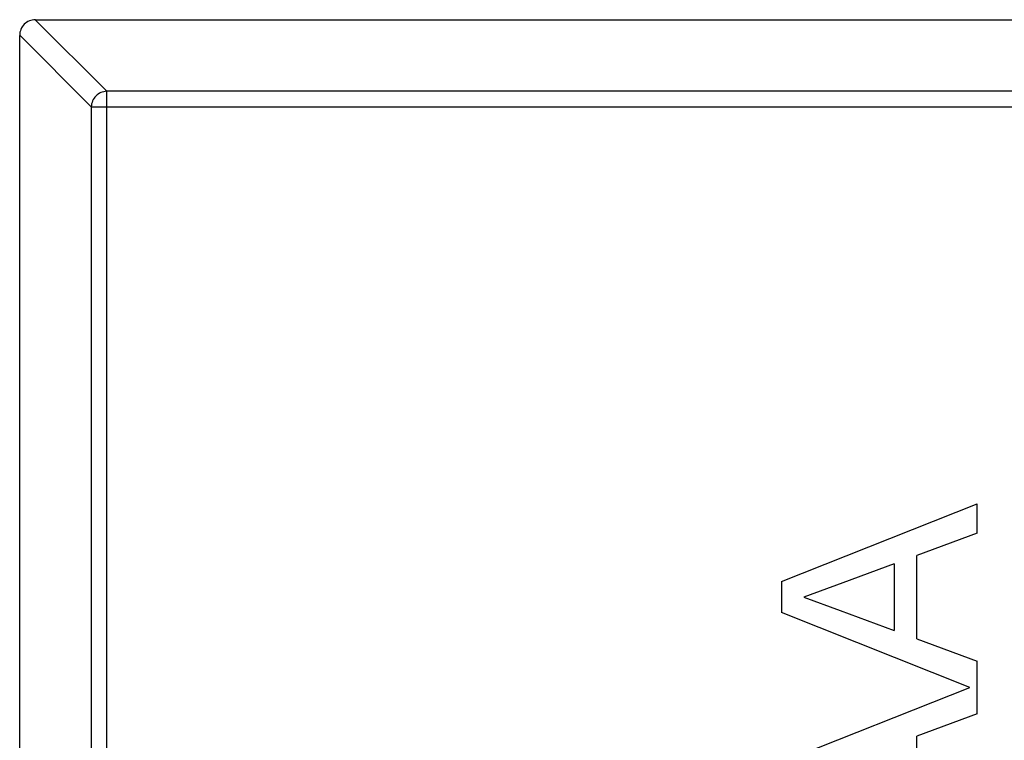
# Model space of a CAD drawing. Header units: inches. Extents: x 246 to 500, y -220 to -17.
# Tile 17 of 118: x 435.49 to 436.748, y -148.029 to -147.109. Entities that reach past the tile are written whole.
import ezdxf

# ---------------------------------------------------------------- set-up
doc = ezdxf.new("R2010")
doc.units = ezdxf.units.IN
doc.header["$LTSCALE"] = 1.21
doc.header["$MEASUREMENT"] = 0
doc.layers.get('0').update_dxf_attribs({"linetype": 'CONTINUOUS'})

msp = doc.modelspace()

# ---------------------------------------------------------------- linework, layer by layer
at = {"color": 7, "linetype": 'Continuous'}
for p, q in [((435.5097, -147.1087), (435.6011, -147.2001)), ((435.51, -147.1087), (437.17, -147.1087)), ((435.5814, -147.2198), (435.49, -147.1284)), ((435.49, -150.0887), (435.49, -147.1287)), ((435.6011, -150.0173), (435.6011, -147.2001)), ((437.0789, -147.2001), (435.6011, -147.2001)), ((435.5814, -147.2198), (435.5814, -149.9976)), ((435.5814, -147.2198), (437.0986, -147.2198)), ((436.4628, -147.826), (436.7128, -147.7267)), ((436.7128, -147.7641), (436.7128, -147.7267)), ((436.7128, -147.7641), (436.6359, -147.7926)), ((436.6359, -147.8991), (436.6359, -147.7926)), ((436.607, -147.8032), (436.5413, -147.8275)), ((436.607, -147.8032), (436.607, -147.8885)), ((436.4628, -147.826), (436.4628, -147.8657)), ((436.5413, -147.8275), (436.4916, -147.8459)), ((436.4916, -147.8459), (436.5378, -147.8629)), ((436.7033, -147.9612), (436.4628, -147.8657)), ((436.5378, -147.8629), (436.607, -147.8885)), ((436.6359, -147.8991), (436.7128, -147.9276)), ((436.7128, -147.9949), (436.7128, -147.9276)), ((436.4628, -148.0567), (436.7033, -147.9612)), ((436.7128, -147.9949), (436.6359, -148.0233)), ((436.6359, -148.1299), (436.6359, -148.0233))]:
    msp.add_line(p, q, dxfattribs=at)
msp.add_arc((435.51, -147.1287), 0.02, 89.9999, 179.9999, dxfattribs=at)
msp.add_open_spline([(435.6011, -147.2001), (435.5986, -147.2002), (435.5935, -147.2013), (435.5871, -147.2058), (435.5827, -147.2122), (435.5815, -147.2173), (435.5814, -147.2198)], degree=3, knots=[0, 0, 0, 0, 0.249032, 0.5, 0.750968, 1, 1, 1, 1], dxfattribs=at)

doc.saveas('drawing.dxf')
